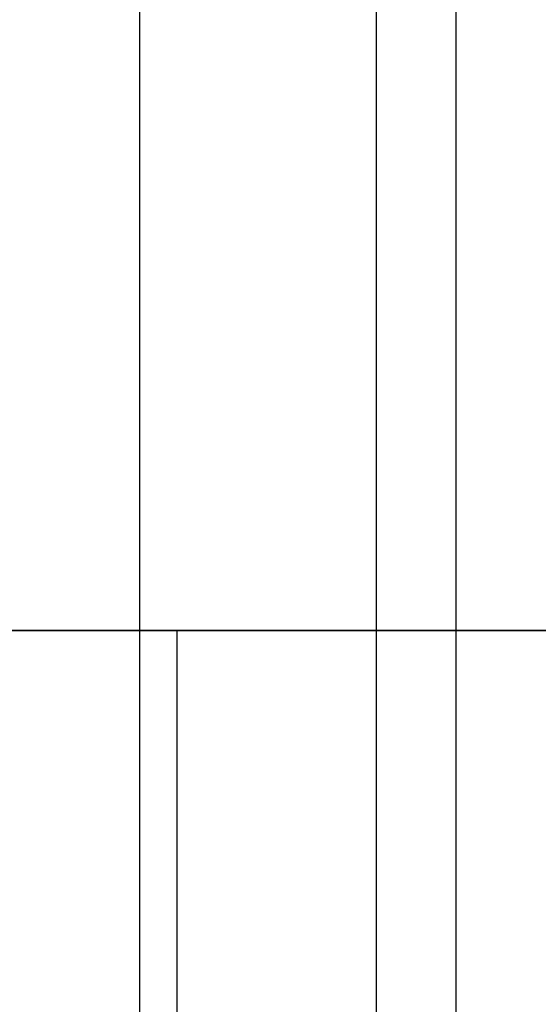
# Model space of a CAD drawing. Header units: millimetres. Extents: x -715 to 710, y 0 to 720.
# Tile 177 of 256: x -701 to -694, y 592 to 605. Entities that reach past the tile are written whole.
import ezdxf

# ---------------------------------------------------------------- set-up
doc = ezdxf.new("R2010")
doc.units = ezdxf.units.MM
doc.header["$MEASUREMENT"] = 0
for name, color, linetype in [('IGES LEVEL 38', 7, 'Continuous'), ('IGES LEVEL 42', 7, 'Continuous'), ('IGES LEVEL 44', 7, 'Continuous')]:
    doc.layers.add(name, color=color, linetype=linetype)

msp = doc.modelspace()

# ---------------------------------------------------------------- linework, layer by layer
at = {"layer": 'IGES LEVEL 38'}
for points in [[(-708, 597, 307.5), (-699, 597, 307.5), (-690, 597, 307.5)], [(-690, 597, -307.5), (-699, 597, -307.5), (-708, 597, -307.5)]]:
    msp.add_open_spline(points, degree=2, dxfattribs=at)
at = {"layer": 'IGES LEVEL 38', "color": 255}
for points in [[(-690, 597, 307.5), (-699, 597, 307.5), (-708, 597, 307.5)], [(-708, 597, -307.5), (-699, 597, -307.5), (-690, 597, -307.5)], [(-690, 597), (-699, 597), (-708, 597)], [(-708, 597, 307.5), (-699, 597, 307.5), (-690, 597, 307.5)], [(-690, 597, -307.5), (-699, 597, -307.5), (-708, 597, -307.5)], [(-699, 597, 307.5), (-699, 597), (-699, 597, -307.5)], [(-699, 277, 307.5), (-699, 437, 307.5), (-699, 597, 307.5)], [(-699, 277, -307.5), (-699, 437, -307.5), (-699, 597, -307.5)]]:
    msp.add_open_spline(points, degree=2, dxfattribs=at)
at = {"layer": 'IGES LEVEL 42', "color": 253}
for points in [[(-699.5, 375.096, -319), (-699.5, 500.048, -319), (-699.5, 625, -319)], [(-699.5, 375.096, 319), (-699.5, 500.048, 319), (-699.5, 625, 319)]]:
    msp.add_open_spline(points, degree=2, dxfattribs=at)
at = {"layer": 'IGES LEVEL 44', "color": 253}
for points in [[(-696.342, 719.342, -338.876), (-696.342, 497, -338.876), (-696.342, 274.658, -338.876)], [(-695.278, 718.278, -335.852), (-695.278, 497, -335.852), (-695.278, 275.722, -335.852)]]:
    msp.add_open_spline(points, degree=2, dxfattribs=at)

doc.saveas('drawing.dxf')
